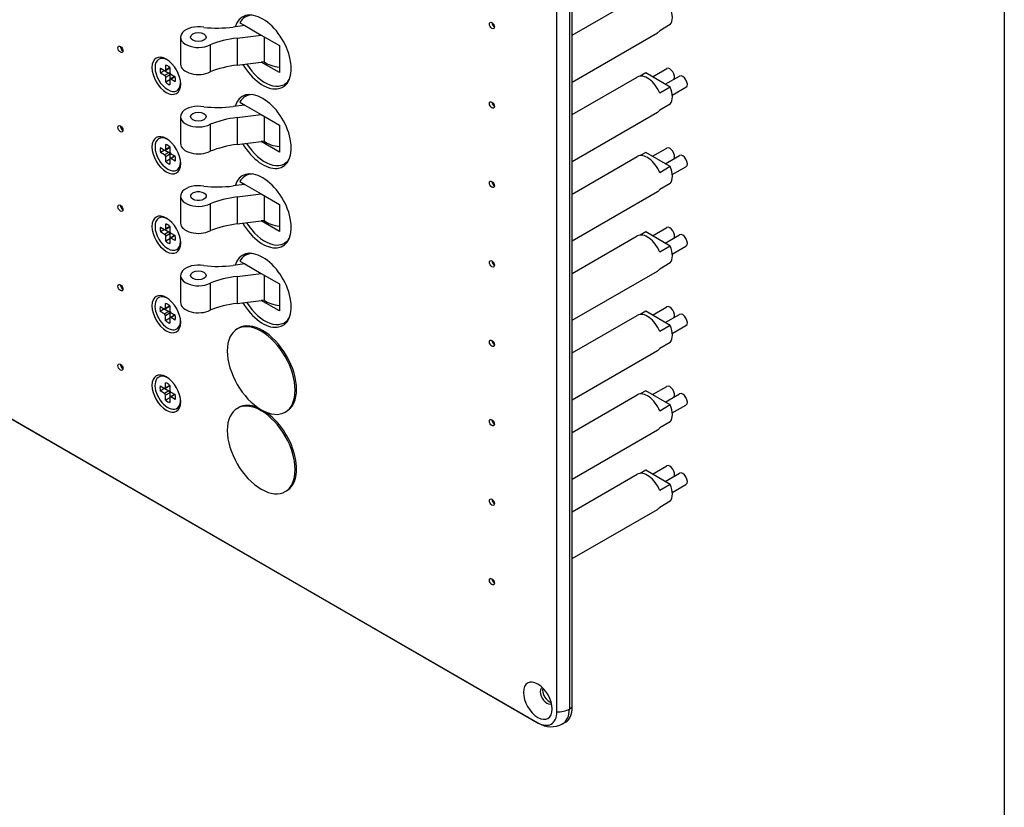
# Model space of a CAD drawing. Header units: inches. Extents: x 0 to 26.5, y 0 to 16.9.
# Tile 22 of 24: x 23.6 to 26.5, y 9.9 to 12.2. Entities that reach past the tile are written whole.
import ezdxf

# ---------------------------------------------------------------- set-up
doc = ezdxf.new("R2010")
doc.units = ezdxf.units.IN
doc.header["$LTSCALE"] = 0.5
doc.header["$MEASUREMENT"] = 0
doc.layers.add('AM_VIS', color=7, linetype='Continuous', lineweight=30)
doc.layers.add('FORMAT', color=112, linetype='Continuous')

msp = doc.modelspace()

# ---------------------------------------------------------------- linework, layer by layer
at = {"layer": 'AM_VIS', "color": 72}
for p, q in [((25.1912, 10.1677), (25.1912, 13.0765)), ((25.2272, 13.0844), (25.2272, 10.1756)), ((25.2355, 10.1804), (25.2355, 13.0892)), ((21.6359, 12.1568), (25.1361, 10.1359)), ((21.6373, 12.1558), (25.1375, 10.135)), ((25.2355, 10.1804), (25.2272, 10.1756)), ((25.2161, 10.1375), (25.2078, 10.1327))]:
    msp.add_line(p, q, dxfattribs=at)
at = {"layer": 'AM_VIS', "color": 240}
for p, q in [((25.2355, 12.1234), (25.4237, 12.2321)), ((25.519, 12.1539), (25.4885, 12.1363)), ((25.2355, 11.9881), (25.4823, 12.1306)), ((25.4479, 12.0143), (25.4317, 12.005)), ((25.519, 11.9732), (25.4479, 12.0143)), ((25.4674, 12.0031), (25.5086, 12.0269)), ((25.2355, 11.8938), (25.4237, 12.0024)), ((25.5045, 11.9816), (25.5457, 12.0054)), ((25.519, 11.9732), (25.4885, 11.9556)), ((25.5247, 11.95), (25.5644, 11.9729)), ((25.2355, 11.7585), (25.4823, 11.9009)), ((25.519, 11.9242), (25.4885, 11.9066)), ((25.4479, 11.7847), (25.4317, 11.7754)), ((25.519, 11.7436), (25.4479, 11.7847)), ((25.4674, 11.7734), (25.5086, 11.7972)), ((25.2355, 11.6642), (25.4237, 11.7728)), ((25.5045, 11.752), (25.5457, 11.7758)), ((25.519, 11.7436), (25.4885, 11.726)), ((25.5247, 11.7204), (25.5644, 11.7433)), ((25.2355, 11.5288), (25.4823, 11.6713)), ((25.519, 11.6946), (25.4885, 11.677)), ((25.4479, 11.555), (25.4317, 11.5457)), ((25.519, 11.5139), (25.4479, 11.555)), ((25.4674, 11.5438), (25.5086, 11.5676)), ((25.2355, 11.4345), (25.4237, 11.5431)), ((25.5045, 11.5224), (25.5457, 11.5461)), ((25.519, 11.5139), (25.4885, 11.4963)), ((25.5247, 11.4907), (25.5644, 11.5137)), ((25.2355, 11.2992), (25.4823, 11.4417)), ((25.519, 11.465), (25.4885, 11.4474)), ((25.4674, 11.3141), (25.5086, 11.3379)), ((25.2355, 11.2049), (25.4237, 11.3135)), ((25.4479, 11.3254), (25.4317, 11.3161)), ((25.519, 11.2843), (25.4479, 11.3254)), ((25.5045, 11.2927), (25.5457, 11.3165)), ((25.519, 11.2843), (25.4885, 11.2667)), ((25.5247, 11.2611), (25.5644, 11.284)), ((25.519, 11.2353), (25.4885, 11.2177)), ((25.2355, 11.0696), (25.4823, 11.212)), ((25.4674, 11.0845), (25.5086, 11.1083)), ((25.2355, 10.9752), (25.4237, 11.0839)), ((25.4479, 11.0958), (25.4317, 11.0865)), ((25.519, 11.0547), (25.4479, 11.0958)), ((25.5045, 11.0631), (25.5457, 11.0869)), ((25.519, 11.0547), (25.4885, 11.0371)), ((25.5247, 11.0314), (25.5644, 11.0544)), ((25.519, 11.0057), (25.4885, 10.9881)), ((25.2355, 10.8399), (25.4823, 10.9824)), ((25.4674, 10.8549), (25.5086, 10.8787)), ((25.2355, 10.7456), (25.4237, 10.8542)), ((25.4479, 10.8661), (25.4317, 10.8568)), ((25.519, 10.825), (25.4479, 10.8661)), ((25.5045, 10.8334), (25.5457, 10.8572)), ((25.519, 10.825), (25.4885, 10.8074)), ((25.5247, 10.8018), (25.5644, 10.8247)), ((25.519, 10.776), (25.4885, 10.7584)), ((25.2355, 10.6103), (25.4823, 10.7527))]:
    msp.add_line(p, q, dxfattribs=at)
at = {"layer": 'AM_VIS', "color": 181}
for p, q in [((24.2752, 12.1594), (24.2894, 12.1512)), ((24.2894, 12.1512), (24.2554, 12.1469)), ((24.2673, 12.1152), (24.3367, 12.1238)), ((24.2894, 12.1512), (24.3367, 12.1238)), ((24.3367, 12.1238), (24.3895, 12.0933)), ((24.1034, 12.1178), (24.1034, 12.0397)), ((24.1893, 12.0956), (24.1893, 12.0175)), ((24.2673, 12.1152), (24.2673, 12.0371)), ((24.3449, 12.1191), (24.3449, 12.0468)), ((24.3895, 12.0933), (24.3895, 12.0153)), ((24.2673, 12.0371), (24.3367, 12.0458)), ((24.3449, 12.0468), (24.3367, 12.0458)), ((24.3895, 12.0153), (24.3367, 12.0458)), ((24.4132, 11.987), (24.4035, 11.9813)), ((24.2752, 11.9297), (24.2894, 11.9215)), ((24.3007, 11.9522), (24.291, 11.9465)), ((24.2894, 11.9215), (24.2554, 11.9173)), ((24.2894, 11.9215), (24.3367, 11.8942)), ((24.1034, 11.8881), (24.1034, 11.8101)), ((24.2673, 11.8855), (24.3367, 11.8942)), ((24.2673, 11.8855), (24.2673, 11.8075)), ((24.3367, 11.8942), (24.3895, 11.8637)), ((24.3449, 11.8895), (24.3449, 11.8171)), ((24.1893, 11.8659), (24.1893, 11.7879)), ((24.3895, 11.8637), (24.3895, 11.7856)), ((24.2673, 11.8075), (24.3367, 11.8161)), ((24.3449, 11.8171), (24.3367, 11.8161)), ((24.3895, 11.7856), (24.3367, 11.8161)), ((24.4132, 11.7573), (24.4035, 11.7517))]:
    msp.add_line(p, q, dxfattribs=at)
at = {"layer": 'AM_VIS', "color": 33}
for p, q in [((24.0648, 12.0525), (24.0621, 12.0536)), ((24.0451, 12.0281), (24.0575, 12.021)), ((24.0573, 12.0211), (24.0451, 12.014)), ((24.0575, 12.0069), (24.0451, 12.014)), ((24.0699, 12.014), (24.0575, 12.0069)), ((24.0585, 12.0206), (24.0699, 12.014)), ((24.072, 12.0279), (24.0597, 12.0208)), ((24.0606, 12.0227), (24.0606, 12.037)), ((24.0728, 12.0298), (24.0606, 12.0227)), ((24.0728, 12.03), (24.0728, 12.0157)), ((24.0758, 12.0104), (24.0882, 12.0032)), ((24.0729, 12.0087), (24.0606, 12.0016)), ((24.0606, 11.9873), (24.0606, 12.0016)), ((24.0728, 11.9943), (24.0606, 11.9873)), ((24.0728, 11.9945), (24.0728, 11.9802)), ((24.0729, 12.0087), (24.0729, 11.9955)), ((24.086, 12.0036), (24.0737, 11.9965)), ((24.0881, 12.0033), (24.0758, 11.9963)), ((24.0882, 11.9891), (24.0758, 11.9963)), ((24.1037, 11.9851), (24.1034, 11.9822)), ((24.0648, 11.8228), (24.0621, 11.824)), ((24.0451, 11.7985), (24.0575, 11.7913)), ((24.0573, 11.7914), (24.0451, 11.7844)), ((24.0575, 11.7772), (24.0451, 11.7844)), ((24.0699, 11.7844), (24.0575, 11.7772)), ((24.0585, 11.791), (24.0699, 11.7844)), ((24.072, 11.7983), (24.0597, 11.7911)), ((24.0606, 11.7931), (24.0606, 11.8074)), ((24.0728, 11.8001), (24.0606, 11.7931)), ((24.0728, 11.8003), (24.0728, 11.786)), ((24.0729, 11.7791), (24.0606, 11.7719)), ((24.0606, 11.7576), (24.0606, 11.7719)), ((24.0728, 11.7647), (24.0606, 11.7576)), ((24.0728, 11.7649), (24.0728, 11.7506)), ((24.0729, 11.7791), (24.0729, 11.7659)), ((24.086, 11.774), (24.0737, 11.7669)), ((24.0758, 11.7807), (24.0882, 11.7736)), ((24.0881, 11.7737), (24.0758, 11.7666)), ((24.0882, 11.7595), (24.0758, 11.7666)), ((24.1037, 11.7554), (24.1034, 11.7525)), ((24.0648, 11.5932), (24.0621, 11.5944)), ((24.0451, 11.5688), (24.0575, 11.5617)), ((24.0573, 11.5618), (24.0451, 11.5547)), ((24.0575, 11.5476), (24.0451, 11.5547)), ((24.0699, 11.5547), (24.0575, 11.5476)), ((24.0585, 11.5613), (24.0699, 11.5547)), ((24.072, 11.5686), (24.0597, 11.5615)), ((24.0606, 11.5635), (24.0606, 11.5778)), ((24.0728, 11.5705), (24.0606, 11.5635)), ((24.0728, 11.5707), (24.0728, 11.5564)), ((24.0729, 11.5494), (24.0606, 11.5423)), ((24.0606, 11.528), (24.0606, 11.5423)), ((24.0728, 11.535), (24.0606, 11.528)), ((24.0728, 11.5352), (24.0728, 11.5209)), ((24.0729, 11.5494), (24.0729, 11.5362)), ((24.086, 11.5444), (24.0737, 11.5372)), ((24.0758, 11.5511), (24.0882, 11.544)), ((24.0881, 11.5441), (24.0758, 11.537)), ((24.0882, 11.5298), (24.0758, 11.537)), ((24.1037, 11.5258), (24.1034, 11.5229)), ((24.0659, 11.3628), (24.0619, 11.3646)), ((24.0449, 11.339), (24.0572, 11.3319)), ((24.0571, 11.332), (24.0449, 11.3249)), ((24.0582, 11.3315), (24.0696, 11.3249)), ((24.0718, 11.3388), (24.0594, 11.3317)), ((24.0603, 11.3337), (24.0603, 11.348)), ((24.0725, 11.3407), (24.0603, 11.3337)), ((24.0725, 11.3409), (24.0725, 11.3266)), ((24.0572, 11.3178), (24.0449, 11.3249)), ((24.0696, 11.3249), (24.0572, 11.3178)), ((24.0727, 11.3196), (24.0603, 11.3125)), ((24.0603, 11.2982), (24.0603, 11.3125)), ((24.0725, 11.3052), (24.0603, 11.2982)), ((24.0725, 11.3054), (24.0725, 11.2911)), ((24.0727, 11.3196), (24.0727, 11.3064)), ((24.0858, 11.3146), (24.0734, 11.3074)), ((24.0756, 11.3213), (24.088, 11.3142)), ((24.0878, 11.3143), (24.0756, 11.3072)), ((24.088, 11.3001), (24.0756, 11.3072)), ((24.1036, 11.2975), (24.1031, 11.2931)), ((24.0659, 11.1332), (24.0619, 11.1349)), ((24.0449, 11.1094), (24.0572, 11.1023)), ((24.0571, 11.1024), (24.0449, 11.0953)), ((24.0582, 11.1019), (24.0696, 11.0953)), ((24.0718, 11.1092), (24.0594, 11.102)), ((24.0603, 11.104), (24.0603, 11.1183)), ((24.0725, 11.1111), (24.0603, 11.104)), ((24.0725, 11.1113), (24.0725, 11.097)), ((24.0572, 11.0881), (24.0449, 11.0953)), ((24.0696, 11.0953), (24.0572, 11.0881)), ((24.0727, 11.09), (24.0603, 11.0829)), ((24.0603, 11.0686), (24.0603, 11.0829)), ((24.0725, 11.0756), (24.0603, 11.0686)), ((24.0725, 11.0758), (24.0725, 11.0615)), ((24.0727, 11.09), (24.0727, 11.0768)), ((24.0858, 11.0849), (24.0734, 11.0778)), ((24.0756, 11.0917), (24.088, 11.0845)), ((24.0878, 11.0846), (24.0756, 11.0776)), ((24.088, 11.0704), (24.0756, 11.0776)), ((24.1036, 11.0679), (24.1031, 11.0635))]:
    msp.add_line(p, q, dxfattribs=at)
at = {"layer": 'AM_VIS', "color": 201}
for p, q in [((24.2752, 11.7001), (24.2894, 11.6919)), ((24.3007, 11.7225), (24.291, 11.7169)), ((24.2894, 11.6919), (24.2554, 11.6876)), ((24.2894, 11.6919), (24.3367, 11.6646)), ((24.1034, 11.6585), (24.1034, 11.5804)), ((24.2673, 11.6559), (24.3367, 11.6646)), ((24.2673, 11.6559), (24.2673, 11.5778)), ((24.3367, 11.6646), (24.3895, 11.6341)), ((24.3449, 11.6598), (24.3449, 11.5875)), ((24.1893, 11.6363), (24.1893, 11.5582)), ((24.3895, 11.6341), (24.3895, 11.556)), ((24.2673, 11.5778), (24.3367, 11.5865)), ((24.3449, 11.5875), (24.3367, 11.5865)), ((24.3895, 11.556), (24.3367, 11.5865)), ((24.4132, 11.5277), (24.4035, 11.522)), ((24.2752, 11.4704), (24.2894, 11.4622)), ((24.3007, 11.4929), (24.291, 11.4872)), ((24.2894, 11.4622), (24.2554, 11.458)), ((24.2894, 11.4622), (24.3367, 11.4349)), ((24.1034, 11.4289), (24.1034, 11.3508)), ((24.2673, 11.4263), (24.3367, 11.4349)), ((24.2673, 11.4263), (24.2673, 11.3482)), ((24.3367, 11.4349), (24.3895, 11.4044)), ((24.3449, 11.4302), (24.3449, 11.3579)), ((24.1893, 11.4067), (24.1893, 11.3286)), ((24.3895, 11.4044), (24.3895, 11.3264)), ((24.2673, 11.3482), (24.3367, 11.3568)), ((24.3449, 11.3579), (24.3367, 11.3568)), ((24.3895, 11.3264), (24.3367, 11.3568)), ((24.4132, 11.298), (24.4035, 11.2924))]:
    msp.add_line(p, q, dxfattribs=at)
at = {"layer": 'AM_VIS', "color": 150}
for p, q in [((24.2672, 11.2742), (24.2712, 11.2765)), ((24.2672, 11.0446), (24.2712, 11.0469)), ((24.406, 11.0339), (24.41, 11.0362)), ((24.406, 10.8043), (24.41, 10.8066))]:
    msp.add_line(p, q, dxfattribs=at)
at = {"layer": 'AM_VIS', "color": 240}
for centre, start in [((25.0514, 12.1791), 207.1346), ((23.9774, 12.1102), 207.1347), ((25.0514, 11.9495), 207.1346), ((23.9774, 11.8806), 207.1347), ((25.0514, 11.7198), 207.1346), ((23.9774, 11.6509), 207.1347), ((25.0514, 11.4902), 207.1346), ((23.9774, 11.4213), 207.1347), ((25.0514, 11.2605), 207.1346), ((23.9774, 11.1916), 207.1347), ((25.0514, 11.0309), 207.1346), ((25.0514, 10.8013), 207.1346), ((25.0514, 10.5716), 207.1346)]:
    msp.add_arc(centre, 0.0527, start, 212.8653, dxfattribs=at)
at = {"layer": 'AM_VIS', "color": 72}
msp.add_arc((25.1747, 10.1942), 0.0699, 237.8913, 298.3263, dxfattribs=at)
for centre, major_axis, start_param, end_param in [((24.3406, 12.0749), (-0.0586, 0.1015), 1.590585, 6.784888), ((25.0035, 12.1515), (-0.00516, 0.00893), 0.785398, 7.068583), ((25.0108, 12.1557), (-0.00516, 0.00893), 0.783184, 2.358409), ((23.9296, 12.0826), (-0.00516, 0.00893), 0.785398, 7.068583), ((23.9369, 12.0868), (-0.00516, 0.00893), 0.783184, 2.358409), ((24.0622, 12.006), (-0.0294, 0.051), 0.785398, 7.068583), ((24.3406, 11.8453), (-0.0586, 0.1015), 1.590585, 6.784888), ((25.0035, 11.9218), (-0.00516, 0.00893), 0.785398, 7.068583), ((25.0108, 11.926), (-0.00516, 0.00893), 0.783184, 2.358409), ((23.9296, 11.8529), (-0.00516, 0.00893), 0.785398, 7.068583), ((23.9369, 11.8571), (-0.00516, 0.00893), 0.783184, 2.358409), ((24.0622, 11.7764), (-0.0294, 0.051), 0.785398, 7.068583), ((24.3406, 11.6156), (-0.0586, 0.1015), 1.590585, 6.784888), ((25.0035, 11.6922), (-0.00516, 0.00893), 0.785398, 7.068583), ((25.0108, 11.6964), (-0.00516, 0.00893), 0.783184, 2.358409), ((23.9296, 11.6233), (-0.00516, 0.00893), 0.785398, 7.068583), ((23.9369, 11.6275), (-0.00516, 0.00893), 0.783184, 2.358409), ((24.0622, 11.5467), (-0.0294, 0.051), 0.785398, 7.068583), ((24.3406, 11.386), (-0.0586, 0.1015), 1.590585, 6.784888), ((25.0035, 11.4625), (-0.00516, 0.00893), 0.785398, 7.068583), ((25.0108, 11.4667), (-0.00516, 0.00893), 0.783184, 2.358409), ((23.9296, 11.3936), (-0.00516, 0.00893), 0.785398, 7.068583), ((23.9369, 11.3978), (-0.00516, 0.00893), 0.783184, 2.358409), ((24.0622, 11.3171), (-0.0294, 0.051), 0.785398, 7.068583), ((25.0035, 11.2329), (-0.00516, 0.00893), 0.785398, 7.068583), ((25.0108, 11.2371), (-0.00516, 0.00893), 0.783184, 2.358409), ((23.9296, 11.164), (-0.00516, 0.00893), 0.785398, 7.068583), ((23.9369, 11.1682), (-0.00516, 0.00893), 0.783184, 2.358409), ((24.0622, 11.0875), (-0.0294, 0.051), 0.785398, 7.068583), ((25.0035, 11.0033), (-0.00516, 0.00893), 0.785398, 7.068583), ((25.0108, 11.0075), (-0.00516, 0.00893), 0.783184, 2.358409), ((25.0035, 10.7736), (-0.00516, 0.00893), 0.785398, 7.068583), ((25.0108, 10.7778), (-0.00516, 0.00893), 0.783184, 2.358409), ((25.0035, 10.544), (-0.00516, 0.00893), 0.785398, 7.068583), ((25.0108, 10.5482), (-0.00516, 0.00893), 0.783184, 2.358409), ((25.1361, 10.1995), (-0.0294, 0.051), 0.785398, 7.068583), ((25.162, 10.2145), (-0.0135, 0.0234), 6.265978, 9.441985), ((25.1692, 10.2187), (-0.0135, 0.0234), 0.48133, 2.660263), ((25.1361, 10.1995), (-0.0389, 0.0674), 2.356194, 3.926991), ((25.1941, 10.1947), (0.0469, 0), 4.649725, 5.497787), ((25.1609, 10.2139), (-0.0469, 0.0812), 3.141593, 3.926991), ((25.1692, 10.2187), (-0.0469, 0.0812), 3.141593, 3.926991), ((25.1609, 10.1756), (0.0234, 0.0406), 3.078929, 3.141593)]:
    msp.add_ellipse(centre, major_axis=major_axis, ratio=0.57735, start_param=start_param, end_param=end_param, dxfattribs=at)
at = {"layer": 'AM_VIS', "color": 181}
for centre, major_axis, start_param, end_param in [((24.3472, 12.0787), (-0.0563, 0.0974), 5.976402, 6.629622), ((24.155, 12.1178), (0.0516, 0), 1.267123, 5.441704), ((24.155, 12.1178), (0.0225, 0), 2.356194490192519, 8.639379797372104), ((24.2097, 12.2689), (0.2162, 0), 4.529432, 4.92521), ((24.3129, 11.9932), (0.2162, 0), 1.783617, 2.179395), ((24.155, 12.0397), (0.0516, 0), 3.141593, 5.441704), ((24.3472, 12.0787), (-0.0563, 0.0974), 1.630714, 3.448376), ((24.4002, 12.0703), (0.0687, 0), 3.776174, 4.556306), ((24.3129, 11.9151), (0.2162, 0), 1.783617, 2.179395), ((24.3472, 11.8491), (-0.0563, 0.0974), 5.976402, 6.629622), ((24.155, 11.8881), (0.0516, 0), 1.267123, 5.441704), ((24.155, 11.8881), (0.0225, 0), 2.356194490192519, 8.639379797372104), ((24.2097, 12.0393), (0.2162, 0), 4.529432, 4.92521), ((24.3129, 11.7635), (0.2162, 0), 1.783617, 2.179395), ((24.3472, 11.8491), (-0.0563, 0.0974), 1.630714, 3.448376), ((24.4002, 11.8407), (0.0687, 0), 3.776174, 4.556306), ((24.155, 11.8101), (0.0516, 0), 3.141593, 5.441704), ((24.3129, 11.6855), (0.2162, 0), 1.783617, 2.179395)]:
    msp.add_ellipse(centre, major_axis=major_axis, ratio=0.57735, start_param=start_param, end_param=end_param, dxfattribs=at)
at = {"layer": 'AM_VIS', "color": 240}
for centre, major_axis, start_param, end_param in [((25.4835, 12.1989), (-0.0293, 0.0507), 3.389479, 4.464502), ((25.453, 12.1813), (-0.0293, 0.0507), 3.141593, 3.389479), ((25.5179, 12.0106), (-0.0094, 0.0162), 3.342434, 6.283185), ((25.453, 11.9517), (-0.0293, 0.0507), 4.464502, 6.283185), ((25.555, 11.9892), (-0.0094, 0.0162), 3.141593, 6.283185), ((25.4835, 11.9693), (-0.0293, 0.0507), 3.389479, 4.464502), ((25.453, 11.9517), (-0.0293, 0.0507), 3.141593, 3.389479), ((25.5179, 11.781), (-0.0094, 0.0162), 3.342434, 6.283185), ((25.453, 11.722), (-0.0293, 0.0507), 4.464502, 6.283185), ((25.555, 11.7595), (-0.0094, 0.0162), 3.141593, 6.283185), ((25.4835, 11.7396), (-0.0293, 0.0507), 3.389479, 4.464502), ((25.453, 11.722), (-0.0293, 0.0507), 3.141593, 3.389479), ((25.5179, 11.5513), (-0.0094, 0.0162), 3.342434, 6.283185), ((25.453, 11.4924), (-0.0293, 0.0507), 4.464502, 6.283185), ((25.555, 11.5299), (-0.0094, 0.0162), 3.141593, 6.283185), ((25.4835, 11.51), (-0.0293, 0.0507), 3.389479, 4.464502), ((25.453, 11.4924), (-0.0293, 0.0507), 3.141593, 3.389479), ((25.5179, 11.3217), (-0.0094, 0.0162), 3.342434, 6.283185), ((25.453, 11.2628), (-0.0293, 0.0507), 4.464502, 6.283185), ((25.555, 11.3003), (-0.0094, 0.0162), 3.141593, 6.283185), ((25.4835, 11.2804), (-0.0293, 0.0507), 3.389479, 4.464502), ((25.453, 11.2628), (-0.0293, 0.0507), 3.141593, 3.389479), ((25.5179, 11.0921), (-0.0094, 0.0162), 3.342434, 6.283185), ((25.453, 11.0331), (-0.0293, 0.0507), 4.464502, 6.283185), ((25.555, 11.0706), (-0.0094, 0.0162), 3.141593, 6.283185), ((25.4835, 11.0507), (-0.0293, 0.0507), 3.389479, 4.464502), ((25.453, 11.0331), (-0.0293, 0.0507), 3.141593, 3.389479), ((25.5179, 10.8624), (-0.0094, 0.0162), 3.342434, 6.283185), ((25.453, 10.8035), (-0.0293, 0.0507), 4.464502, 6.283185), ((25.555, 10.841), (-0.0094, 0.0162), 3.141593, 6.283185), ((25.4835, 10.8211), (-0.0293, 0.0507), 3.389479, 4.464502), ((25.453, 10.8035), (-0.0293, 0.0507), 3.141593, 3.389479)]:
    msp.add_ellipse(centre, major_axis=major_axis, ratio=0.57735, start_param=start_param, end_param=end_param, dxfattribs=at)
at = {"layer": 'AM_VIS', "color": 33}
for centre, major_axis, start_param, end_param in [((24.0667, 12.0086), (-0.0262, 0.0453), 5.525295, 10.182668), ((24.0667, 12.0086), (-0.0158, 0.0274), 0.509172, 1.061625), ((24.0575, 12.0245), (-0.00216, 0.00374), 2.356194, 3.926991), ((24.0667, 12.0086), (-0.0158, 0.0274), 5.221561, 5.774014), ((24.0699, 12.0105), (-0.00216, 0.00374), 3.926991, 5.497787), ((24.0699, 12.0316), (-0.00216, 0.00374), 3.141593, 3.614553), ((24.0758, 12.0139), (-0.00216, 0.00374), 0.785398, 2.356194), ((24.0575, 12.0033), (-0.00216, 0.00374), 3.926991, 5.497787), ((24.0667, 12.0086), (-0.0158, 0.0274), 2.079968, 2.632421), ((24.0758, 11.9928), (-0.00216, 0.00374), 5.497787, 7.068583), ((24.0882, 11.9999), (-0.00216, 0.00374), 5.810225, 6.283185), ((24.0667, 12.0086), (-0.0158, 0.0274), 3.650764, 4.203217), ((24.0667, 11.779), (-0.0262, 0.0453), 5.525295, 10.182668), ((24.0667, 11.779), (-0.0158, 0.0274), 0.509172, 1.061625), ((24.0575, 11.7949), (-0.00216, 0.00374), 2.356194, 3.926991), ((24.0667, 11.779), (-0.0158, 0.0274), 5.221561, 5.774014), ((24.0699, 11.7808), (-0.00216, 0.00374), 3.926991, 5.497787), ((24.0699, 11.802), (-0.00216, 0.00374), 3.141593, 3.614553), ((24.0758, 11.7843), (-0.00216, 0.00374), 0.785398, 2.356194), ((24.0575, 11.7737), (-0.00216, 0.00374), 3.926991, 5.497787), ((24.0667, 11.779), (-0.0158, 0.0274), 2.079968, 2.632421), ((24.0758, 11.7631), (-0.00216, 0.00374), 5.497787, 7.068583), ((24.0882, 11.7703), (-0.00216, 0.00374), 5.810225, 6.283185), ((24.0667, 11.779), (-0.0158, 0.0274), 3.650764, 4.203217), ((24.0667, 11.5493), (-0.0262, 0.0453), 5.525295, 10.182668), ((24.0667, 11.5493), (-0.0158, 0.0274), 0.509172, 1.061625), ((24.0575, 11.5652), (-0.00216, 0.00374), 2.356194, 3.926991), ((24.0667, 11.5493), (-0.0158, 0.0274), 5.221561, 5.774014), ((24.0699, 11.5512), (-0.00216, 0.00374), 3.926991, 5.497787), ((24.0699, 11.5724), (-0.00216, 0.00374), 3.141593, 3.614553), ((24.0758, 11.5546), (-0.00216, 0.00374), 0.785398, 2.356194), ((24.0575, 11.5441), (-0.00216, 0.00374), 3.926991, 5.497787), ((24.0667, 11.5493), (-0.0158, 0.0274), 2.079968, 2.632421), ((24.0758, 11.5335), (-0.00216, 0.00374), 5.497787, 7.068583), ((24.0882, 11.5406), (-0.00216, 0.00374), 5.810225, 6.283185), ((24.0667, 11.5493), (-0.0158, 0.0274), 3.650764, 4.203217), ((24.0664, 11.3196), (-0.0262, 0.0453), 5.448915, 10.259049), ((24.0664, 11.3196), (-0.0158, 0.0274), 0.509172, 1.061625), ((24.0572, 11.3354), (-0.00216, 0.00374), 2.356194, 3.926991), ((24.0664, 11.3196), (-0.0158, 0.0274), 5.221561, 5.774014), ((24.0696, 11.3426), (-0.00216, 0.00374), 3.141593, 3.614553), ((24.0572, 11.3143), (-0.00216, 0.00374), 3.926991, 5.497787), ((24.0696, 11.3214), (-0.00216, 0.00374), 3.926991, 5.497787), ((24.0756, 11.3248), (-0.00216, 0.00374), 0.785398, 2.356194), ((24.0756, 11.3037), (-0.00216, 0.00374), 5.497787, 7.068583), ((24.0879, 11.3108), (-0.00216, 0.00374), 5.810225, 6.283185), ((24.0664, 11.3196), (-0.0158, 0.0274), 3.650764, 4.203217), ((24.0664, 11.3196), (-0.0158, 0.0274), 2.079968, 2.632421), ((24.0664, 11.0899), (-0.0262, 0.0453), 5.448915, 10.259049), ((24.0664, 11.0899), (-0.0158, 0.0274), 0.509172, 1.061625), ((24.0572, 11.1058), (-0.00216, 0.00374), 2.356194, 3.926991), ((24.0664, 11.0899), (-0.0158, 0.0274), 5.221561, 5.774014), ((24.0696, 11.1129), (-0.00216, 0.00374), 3.141593, 3.614553), ((24.0572, 11.0846), (-0.00216, 0.00374), 3.926991, 5.497787), ((24.0696, 11.0918), (-0.00216, 0.00374), 3.926991, 5.497787), ((24.0756, 11.0952), (-0.00216, 0.00374), 0.785398, 2.356194), ((24.0756, 11.074), (-0.00216, 0.00374), 5.497787, 7.068583), ((24.0879, 11.0812), (-0.00216, 0.00374), 5.810225, 6.283185), ((24.0664, 11.0899), (-0.0158, 0.0274), 3.650764, 4.203217), ((24.0664, 11.0899), (-0.0158, 0.0274), 2.079968, 2.632421)]:
    msp.add_ellipse(centre, major_axis=major_axis, ratio=0.57735, start_param=start_param, end_param=end_param, dxfattribs=at)
at = {"layer": 'AM_VIS', "color": 201}
for centre, major_axis, start_param, end_param in [((24.3472, 11.6195), (-0.0563, 0.0974), 5.976402, 6.629622), ((24.155, 11.6585), (0.0516, 0), 1.267123, 5.441704), ((24.155, 11.6585), (0.0225, 0), 2.356194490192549, 8.639379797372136), ((24.2097, 11.8096), (0.2162, 0), 4.529432, 4.92521), ((24.3129, 11.5339), (0.2162, 0), 1.783617, 2.179395), ((24.4002, 11.611), (0.0687, 0), 3.776174, 4.556306), ((24.155, 11.5804), (0.0516, 0), 3.141593, 5.441704), ((24.3129, 11.4558), (0.2162, 0), 1.783617, 2.179395), ((24.3472, 11.6195), (-0.0563, 0.0974), 1.630714, 3.448376), ((24.3472, 11.3898), (-0.0563, 0.0974), 5.976402, 6.629622), ((24.155, 11.4289), (0.0516, 0), 1.267123, 5.441704), ((24.155, 11.4289), (0.0225, 0), 2.356194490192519, 8.639379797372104), ((24.2097, 11.58), (0.2162, 0), 4.529432, 4.92521), ((24.3129, 11.3043), (0.2162, 0), 1.783617, 2.179395), ((24.4002, 11.3814), (0.0687, 0), 3.776174, 4.556306), ((24.155, 11.3508), (0.0516, 0), 3.141593, 5.441704), ((24.3129, 11.2262), (0.2162, 0), 1.783617, 2.179395), ((24.3472, 11.3898), (-0.0563, 0.0974), 1.630714, 3.448376)]:
    msp.add_ellipse(centre, major_axis=major_axis, ratio=0.57735, start_param=start_param, end_param=end_param, dxfattribs=at)
at = {"layer": 'AM_VIS', "color": 150}
for centre, start_param, end_param in [((24.3366, 11.1541), 0.785398, 7.068583), ((24.3406, 11.1564), 3.141593, 6.283185), ((24.3366, 10.9244), 0.785398, 7.068583), ((24.3406, 10.9267), 5.63271, 6.283185), ((24.3406, 10.9267), 3.141593, 5.403675)]:
    msp.add_ellipse(centre, major_axis=(-0.0694, 0.1202), ratio=0.57735, start_param=start_param, end_param=end_param, dxfattribs=at)
at = {"layer": 'FORMAT'}
msp.add_line((26.4844, 16.9146), (26.4844, 0.264), dxfattribs=at)

doc.saveas('drawing.dxf')
